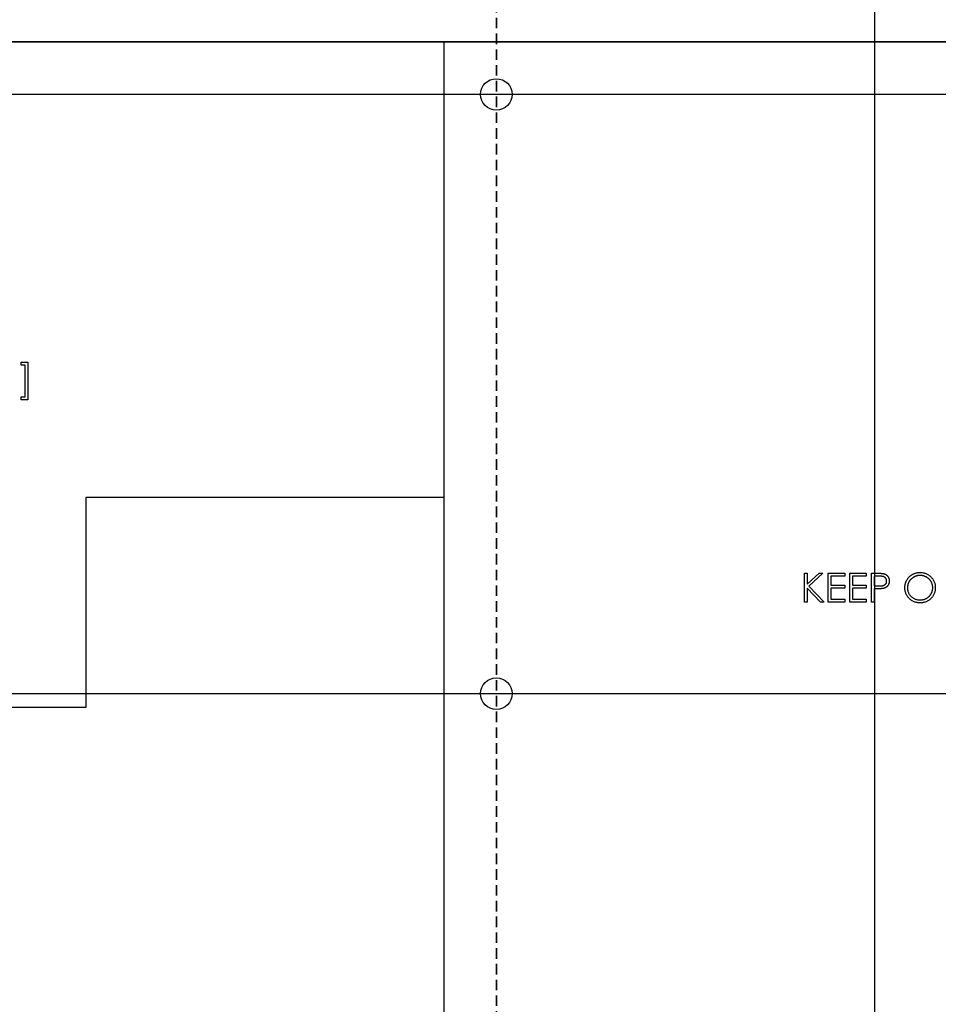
# Model space of a CAD drawing. Header units: millimetres. Extents: x 0 to 1725, y 0 to 1361.
# Tile 20 of 39: x 745 to 856, y 1123 to 1242. Entities that reach past the tile are written whole.
import ezdxf

# ---------------------------------------------------------------- set-up
doc = ezdxf.new("R2010")
doc.units = ezdxf.units.MM
doc.linetypes.add('SLD-Dashed', pattern=[1.905, 1.27, -0.635])
doc.linetypes.add('SLD-Solid', pattern=[0])
doc.layers.add('LAYER1', color=179, linetype='SLD-Dashed', lineweight=35)
doc.layers.add('SLD-0', color=179, linetype='SLD-Solid')
doc.styles.add('SLDTEXTSTYLE0', font='ARIAL.TTF', dxfattribs={"width": 0.948})
doc.dimstyles.new('SLDDIMSTYLE1', dxfattribs={"dimtxt": 7.408333, "dimasz": 2.116667, "dimexe": 0, "dimexo": 0.0625, "dimgap": 1.852083, "dimtad": 0, "dimtih": 1, "dimtoh": 1, "dimrnd": 1e-09, "dimzin": 12, "dimdsep": 46, "dimtxsty": 'SLDTEXTSTYLE0', "dimblk1": 'NONE', "dimblk2": 'NONE', "dimsah": 1, "dimcen": 0.09, "dimsd2": 1, "dimadec": 0, "dimazin": 3, "dimtfac": 1, "dimtdec": 0, "dimtofl": 0, "dimtmove": 0, "dimatfit": 3, "dimldrblk": 'NONE', "dimfxl": 1, "dimfrac": 2, "dimtolj": 1, "dimtzin": 12, "dimarcsym": 0})
doc.dimstyles.new('SLDDIMSTYLE2', dxfattribs={"dimtxt": 7.408333, "dimasz": 2.116667, "dimexe": 0, "dimexo": 0.0625, "dimgap": 1.852083, "dimtad": 0, "dimtih": 1, "dimtoh": 1, "dimrnd": 1e-09, "dimzin": 4, "dimdsep": 46, "dimtxsty": 'SLDTEXTSTYLE0', "dimblk1": 'NONE', "dimblk2": 'NONE', "dimsah": 1, "dimcen": 0.09, "dimsd2": 1, "dimadec": 0, "dimazin": 1, "dimtfac": 1, "dimtdec": 0, "dimtofl": 0, "dimtmove": 0, "dimatfit": 3, "dimldrblk": 'NONE', "dimfxl": 1, "dimfrac": 2, "dimtolj": 1, "dimtzin": 12, "dimarcsym": 0})

# ---------------------------------------------------------------- blocks, each defined once
blk = doc.blocks.new('_D_24')
at = {"layer": 'SLD-0', "color": 7}
for p, q in [((843.93, 1345.91), (853.32, 1345.91)), ((843.93, 1345.91), (843.93, 1344.26)), ((853.32, 1345.91), (853.32, 1344.26)), ((843.93, 1306.95), (843.93, 1308.6)), ((853.32, 1306.95), (853.32, 1308.6)), ((843.93, 1306.95), (853.32, 1306.95)), ((848.63, 1006.24), (848.63, 1260.92))]:
    blk.add_line(p, q, dxfattribs=at)
at = {"layer": 'SLD-0', "color": 7, "char_height": 7.408, "attachment_point": 1, "rotation": 90, "style": 'SLDTEXTSTYLE0'}
for s, insert in [('3.750in', (844.59, 1310.24)), ('95.25mm', (844.59, 1262.5))]:
    blk.add_mtext(s, dxfattribs=dict(at, insert=insert))
blk = doc.blocks.new('_None')
blk = doc.blocks.new('_D_25')
at = {"layer": 'LAYER1', "color": 7}
for p, q in [((798.21, 1351.39), (807.6, 1351.39)), ((798.21, 1351.39), (798.21, 1349.75)), ((807.6, 1351.39), (807.6, 1349.75)), ((798.21, 1312.43), (798.21, 1314.08)), ((807.6, 1312.43), (807.6, 1314.08)), ((798.21, 1312.43), (807.6, 1312.43)), ((802.91, 1006.24), (802.91, 1260.92))]:
    blk.add_line(p, q, dxfattribs=at)
at = {"layer": 'LAYER1', "color": 7, "char_height": 7.408, "attachment_point": 1, "rotation": 90, "style": 'SLDTEXTSTYLE0'}
for s, insert in [('5.550in', (798.87, 1315.73)), ('140.97mm', (798.87, 1262.5))]:
    blk.add_mtext(s, dxfattribs=dict(at, insert=insert))
blk = doc.blocks.new('_D_31')
at = {"layer": 'SLD-0', "color": 7}
for p, q in [((1032.96, 1164.87), (1032.96, 1155.48)), ((1032.96, 1164.87), (1034.61, 1164.87)), ((1071.92, 1164.87), (1070.27, 1164.87)), ((1071.92, 1164.87), (1071.92, 1155.48)), ((646.43, 1160.18), (981.44, 1160.18)), ((1032.96, 1155.48), (1034.61, 1155.48)), ((1071.92, 1155.48), (1070.27, 1155.48))]:
    blk.add_line(p, q, dxfattribs=at)
at = {"layer": 'SLD-0', "color": 7, "char_height": 7.408, "attachment_point": 1, "style": 'SLDTEXTSTYLE0'}
for s, insert in [('6.500in', (1036.25, 1164.21)), ('165.10mm', (983.03, 1164.21))]:
    blk.add_mtext(s, dxfattribs=dict(at, insert=insert))
blk = doc.blocks.new('_D_32')
at = {"layer": 'SLD-0', "color": 7}
for p, q in [((971.44, 1232.57), (646.43, 1232.57)), ((976.44, 1223.7), (971.44, 1232.57)), ((1032.96, 1228.4), (1032.96, 1219.01)), ((1032.96, 1228.4), (1034.61, 1228.4)), ((1071.92, 1228.4), (1070.27, 1228.4)), ((1071.92, 1228.4), (1071.92, 1219.01)), ((976.44, 1223.7), (981.44, 1223.7)), ((1032.96, 1219.01), (1034.61, 1219.01)), ((1071.92, 1219.01), (1070.27, 1219.01))]:
    blk.add_line(p, q, dxfattribs=at)
at = {"layer": 'SLD-0', "color": 7, "char_height": 7.408, "attachment_point": 1, "style": 'SLDTEXTSTYLE0'}
for s, insert in [('237.49mm', (983.03, 1227.74)), ('9.350in', (1036.25, 1227.74))]:
    blk.add_mtext(s, dxfattribs=dict(at, insert=insert))

msp = doc.modelspace()

# ---------------------------------------------------------------- linework, layer by layer
at = {"layer": 'SLD-0', "color": 7, "linetype": 'SLD-Solid'}
msp.add_line((639.075, 1238.916), (943.875, 1238.916), dxfattribs=at)
at = {"layer": 'SLD-0', "color": 7, "linetype": 'SLD-Solid', "lineweight": 25}
for p, q in [((796.555, 1238.916), (639.075, 1238.916)), ((943.875, 1238.916), (796.555, 1238.916)), ((796.555, 1238.916), (796.555, 1183.925)), ((745.524, 1199.856), (745.524, 1200.215)), ((745.524, 1200.215), (746.331, 1200.215)), ((746.331, 1200.215), (746.331, 1195.683)), ((746.017, 1199.856), (745.524, 1199.856)), ((746.017, 1196.042), (746.017, 1199.856)), ((745.524, 1195.683), (745.524, 1196.042)), ((745.524, 1196.042), (746.017, 1196.042)), ((746.331, 1195.683), (745.524, 1195.683)), ((753.375, 1158.525), (753.375, 1183.925)), ((753.375, 1183.925), (796.555, 1183.925)), ((796.555, 1183.925), (796.555, 995.076)), ((840.129, 1174.725), (840.443, 1174.725)), ((840.129, 1171.225), (840.129, 1174.725)), ((840.443, 1174.725), (840.443, 1173.392)), ((840.443, 1173.392), (841.902, 1174.725)), ((842.35, 1174.725), (840.63, 1173.155)), ((841.902, 1174.725), (842.35, 1174.725)), ((843.001, 1174.725), (844.975, 1174.725)), ((843.001, 1171.225), (843.001, 1174.725)), ((844.975, 1174.366), (843.315, 1174.366)), ((843.315, 1174.366), (843.315, 1173.289)), ((844.975, 1174.725), (844.975, 1174.366)), ((845.603, 1174.725), (847.578, 1174.725)), ((845.603, 1171.225), (845.603, 1174.725)), ((847.578, 1174.366), (845.917, 1174.366)), ((845.917, 1174.366), (845.917, 1173.289)), ((847.578, 1174.725), (847.578, 1174.366)), ((848.206, 1174.725), (848.892, 1174.725)), ((848.206, 1171.225), (848.206, 1174.725)), ((849.16, 1174.366), (848.52, 1174.366)), ((848.52, 1174.366), (848.52, 1173.199)), ((842.066, 1171.225), (840.443, 1172.914)), ((840.443, 1172.914), (840.443, 1171.225)), ((840.63, 1173.155), (842.485, 1171.225)), ((843.315, 1173.289), (844.975, 1173.289)), ((844.975, 1172.93), (843.315, 1172.93)), ((843.315, 1172.93), (843.315, 1171.584)), ((844.975, 1173.289), (844.975, 1172.93)), ((845.917, 1173.289), (847.578, 1173.289)), ((847.578, 1172.93), (845.917, 1172.93)), ((845.917, 1172.93), (845.917, 1171.584)), ((847.578, 1173.289), (847.578, 1172.93)), ((848.52, 1173.199), (849.133, 1173.192)), ((848.77, 1172.84), (848.52, 1172.84)), ((848.52, 1172.84), (848.52, 1171.225)), ((840.443, 1171.225), (840.129, 1171.225)), ((842.485, 1171.225), (842.066, 1171.225)), ((844.975, 1171.225), (843.001, 1171.225)), ((843.315, 1171.584), (844.975, 1171.584)), ((844.975, 1171.584), (844.975, 1171.225)), ((847.578, 1171.225), (845.603, 1171.225)), ((845.917, 1171.584), (847.578, 1171.584)), ((847.578, 1171.584), (847.578, 1171.225)), ((848.52, 1171.225), (848.206, 1171.225)), ((646.376, 1158.525), (753.375, 1158.525))]:
    msp.add_line(p, q, dxfattribs=at)
for centre in [(802.905, 1232.566), (802.905, 1160.176)]:
    msp.add_circle(centre, 1.905, dxfattribs=at)
for points, knots in [([(848.892, 1174.725), (848.939, 1174.725), (849.03, 1174.725), (849.16, 1174.722), (849.277, 1174.718), (849.383, 1174.712), (849.477, 1174.706), (849.558, 1174.696), (849.628, 1174.687), (849.67, 1174.677), (849.689, 1174.672)], [0, 0, 0, 0, 0.17695575, 0.33905508, 0.48631822, 0.61878092, 0.73561883, 0.83874248, 0.92645707, 1, 1, 1, 1]), ([(850.046, 1173.785), (850.044, 1173.813), (850.042, 1173.869), (850.023, 1173.951), (849.992, 1174.029), (849.948, 1174.102), (849.896, 1174.168), (849.834, 1174.226), (849.765, 1174.272), (849.7, 1174.302), (849.642, 1174.32), (849.592, 1174.333), (849.536, 1174.343), (849.473, 1174.351), (849.404, 1174.358), (849.328, 1174.363), (849.246, 1174.366), (849.19, 1174.366), (849.16, 1174.366)], [0, 0, 0, 0, 0.0700438, 0.1392383, 0.2081975, 0.2791734, 0.3499868, 0.4183538, 0.4876096, 0.5574111, 0.5953302, 0.6379641, 0.6859128, 0.7381852, 0.7961026, 0.8585165, 0.9266577, 1, 1, 1, 1]), ([(849.689, 1174.672), (849.714, 1174.666), (849.761, 1174.653), (849.83, 1174.627), (849.896, 1174.595), (849.958, 1174.56), (850.017, 1174.519), (850.072, 1174.473), (850.124, 1174.423), (850.173, 1174.367), (850.217, 1174.308), (850.255, 1174.244), (850.287, 1174.177), (850.314, 1174.106), (850.334, 1174.031), (850.349, 1173.953), (850.358, 1173.871), (850.359, 1173.815), (850.36, 1173.786)], [0, 0, 0, 0, 0.0624813, 0.1234904, 0.1834111, 0.2431532, 0.3021267, 0.3617097, 0.4218423, 0.4829319, 0.5445523, 0.6056807, 0.6676797, 0.7299844, 0.7945509, 0.8603456, 0.9289074, 1, 1, 1, 1]), ([(852.244, 1172.96), (852.245, 1173.001), (852.246, 1173.084), (852.259, 1173.207), (852.277, 1173.328), (852.304, 1173.446), (852.339, 1173.562), (852.38, 1173.676), (852.43, 1173.788), (852.487, 1173.896), (852.55, 1174.001), (852.62, 1174.1), (852.694, 1174.194), (852.775, 1174.281), (852.86, 1174.362), (852.952, 1174.438), (853.049, 1174.508), (853.151, 1174.572), (853.257, 1174.629), (853.366, 1174.678), (853.476, 1174.721), (853.589, 1174.755), (853.704, 1174.782), (853.821, 1174.8), (853.941, 1174.813), (854.021, 1174.814), (854.062, 1174.815)], [0, 0, 0, 0, 0.043209, 0.0858729, 0.12812, 0.170152, 0.2119176, 0.253753, 0.2960064, 0.3384434, 0.3810154, 0.4228205, 0.4640891, 0.5051258, 0.545975, 0.5869852, 0.6283386, 0.6700838, 0.7119916, 0.7530392, 0.7940494, 0.8348855, 0.8754983, 0.9165473, 0.9580038, 1, 1, 1, 1]), ([(854.077, 1174.456), (854.044, 1174.455), (853.978, 1174.455), (853.879, 1174.444), (853.782, 1174.429), (853.687, 1174.407), (853.593, 1174.378), (853.499, 1174.344), (853.408, 1174.303), (853.318, 1174.256), (853.231, 1174.205), (853.149, 1174.148), (853.072, 1174.087), (852.999, 1174.021), (852.932, 1173.952), (852.869, 1173.878), (852.811, 1173.799), (852.759, 1173.717), (852.712, 1173.631), (852.67, 1173.543), (852.636, 1173.451), (852.608, 1173.358), (852.585, 1173.262), (852.57, 1173.164), (852.56, 1173.063), (852.559, 1172.995), (852.558, 1172.961)], [0, 0, 0, 0, 0.0420233, 0.0836449, 0.1249838, 0.1662475, 0.2077016, 0.2496311, 0.2917418, 0.3347429, 0.3774602, 0.4195563, 0.4610442, 0.5020963, 0.5428907, 0.5838008, 0.6248636, 0.6662247, 0.7073992, 0.7485567, 0.7896546, 0.8307397, 0.8720701, 0.9139934, 0.9564981, 1, 1, 1, 1]), ([(854.062, 1174.815), (854.126, 1174.813), (854.254, 1174.81), (854.441, 1174.785), (854.619, 1174.743), (854.791, 1174.686), (854.953, 1174.61), (855.108, 1174.518), (855.255, 1174.41), (855.391, 1174.285), (855.515, 1174.15), (855.625, 1174.005), (855.717, 1173.853), (855.793, 1173.692), (855.852, 1173.524), (855.893, 1173.348), (855.919, 1173.165), (855.922, 1173.04), (855.924, 1172.976)], [0, 0, 0, 0, 0.06657, 0.130749, 0.1934128, 0.2549894, 0.3161136, 0.3772618, 0.4394008, 0.5029706, 0.566525, 0.6282311, 0.6890906, 0.7493447, 0.8101696, 0.8716098, 0.9348692, 1, 1, 1, 1]), ([(855.61, 1172.977), (855.609, 1173.011), (855.609, 1173.078), (855.598, 1173.178), (855.583, 1173.275), (855.561, 1173.37), (855.533, 1173.462), (855.498, 1173.551), (855.458, 1173.638), (855.411, 1173.723), (855.358, 1173.804), (855.301, 1173.882), (855.237, 1173.954), (855.17, 1174.024), (855.097, 1174.088), (855.018, 1174.148), (854.935, 1174.205), (854.847, 1174.256), (854.756, 1174.303), (854.663, 1174.344), (854.569, 1174.378), (854.473, 1174.407), (854.376, 1174.429), (854.277, 1174.444), (854.178, 1174.455), (854.111, 1174.455), (854.077, 1174.456)], [0, 0, 0, 0, 0.0429151, 0.08513, 0.1264733, 0.167453, 0.2079763, 0.2482494, 0.28875, 0.3296699, 0.3705373, 0.4111286, 0.4518189, 0.4924059, 0.5334859, 0.5752631, 0.6174406, 0.6606717, 0.7039402, 0.7468675, 0.7890793, 0.831104, 0.873238, 0.9151658, 0.9573807, 1, 1, 1, 1]), ([(849.661, 1172.898), (849.639, 1172.893), (849.591, 1172.883), (849.512, 1172.872), (849.42, 1172.862), (849.315, 1172.855), (849.197, 1172.848), (849.067, 1172.843), (848.923, 1172.841), (848.823, 1172.841), (848.77, 1172.84)], [0, 0, 0, 0, 0.0751731, 0.1647463, 0.2680169, 0.3859119, 0.5177895, 0.663691, 0.8244132, 1, 1, 1, 1]), ([(849.133, 1173.192), (849.163, 1173.192), (849.22, 1173.192), (849.304, 1173.196), (849.381, 1173.2), (849.452, 1173.207), (849.517, 1173.217), (849.576, 1173.226), (849.628, 1173.24), (849.689, 1173.259), (849.757, 1173.291), (849.832, 1173.337), (849.894, 1173.396), (849.949, 1173.463), (849.992, 1173.536), (850.023, 1173.616), (850.042, 1173.699), (850.044, 1173.756), (850.046, 1173.785)], [0, 0, 0, 0, 0.0725384, 0.1400338, 0.2024957, 0.2605751, 0.3132283, 0.3615832, 0.4048784, 0.4441274, 0.5163997, 0.5865067, 0.6550854, 0.7243838, 0.7939735, 0.8616377, 0.9301109, 1, 1, 1, 1]), ([(850.36, 1173.786), (850.359, 1173.757), (850.358, 1173.701), (850.349, 1173.619), (850.335, 1173.54), (850.315, 1173.465), (850.288, 1173.395), (850.256, 1173.327), (850.218, 1173.264), (850.175, 1173.205), (850.126, 1173.15), (850.073, 1173.1), (850.015, 1173.054), (849.953, 1173.013), (849.886, 1172.978), (849.815, 1172.946), (849.74, 1172.919), (849.688, 1172.905), (849.661, 1172.898)], [0, 0, 0, 0, 0.07011889, 0.13719235, 0.20201618, 0.26463141, 0.32611655, 0.3860103, 0.44581185, 0.5052977, 0.56463328, 0.62428263, 0.68390203, 0.74395277, 0.80538773, 0.86838803, 0.93308403, 1, 1, 1, 1]), ([(854.09, 1171.135), (854.026, 1171.137), (853.901, 1171.14), (853.718, 1171.166), (853.541, 1171.207), (853.373, 1171.266), (853.212, 1171.341), (853.059, 1171.433), (852.913, 1171.543), (852.777, 1171.667), (852.652, 1171.802), (852.543, 1171.947), (852.451, 1172.099), (852.376, 1172.258), (852.316, 1172.423), (852.275, 1172.596), (852.249, 1172.775), (852.246, 1172.898), (852.244, 1172.96)], [0, 0, 0, 0, 0.06581888, 0.12974653, 0.19207195, 0.25345942, 0.31456959, 0.37627988, 0.43902565, 0.50326703, 0.56749282, 0.6297048, 0.69099965, 0.75145165, 0.81200436, 0.87314968, 0.93563548, 1, 1, 1, 1]), ([(852.558, 1172.961), (852.56, 1172.91), (852.562, 1172.811), (852.584, 1172.665), (852.618, 1172.525), (852.668, 1172.392), (852.73, 1172.263), (852.807, 1172.141), (852.898, 1172.026), (853.002, 1171.917), (853.115, 1171.819), (853.236, 1171.732), (853.362, 1171.658), (853.494, 1171.599), (853.631, 1171.551), (853.775, 1171.519), (853.924, 1171.497), (854.026, 1171.495), (854.077, 1171.494)], [0, 0, 0, 0, 0.064504, 0.1268993, 0.1877465, 0.2481497, 0.3085861, 0.369583, 0.431827, 0.4961797, 0.5606679, 0.6235045, 0.6852604, 0.7465368, 0.8083274, 0.8704862, 0.9343169, 1, 1, 1, 1]), ([(854.077, 1171.494), (854.112, 1171.495), (854.18, 1171.496), (854.282, 1171.505), (854.383, 1171.52), (854.481, 1171.542), (854.577, 1171.57), (854.672, 1171.602), (854.763, 1171.643), (854.854, 1171.688), (854.94, 1171.739), (855.023, 1171.794), (855.099, 1171.855), (855.171, 1171.92), (855.239, 1171.989), (855.301, 1172.062), (855.358, 1172.141), (855.411, 1172.223), (855.458, 1172.309), (855.498, 1172.397), (855.533, 1172.488), (855.561, 1172.582), (855.583, 1172.677), (855.598, 1172.775), (855.609, 1172.875), (855.609, 1172.943), (855.61, 1172.977)], [0, 0, 0, 0, 0.0436332, 0.0865378, 0.1291773, 0.1714363, 0.2134159, 0.255266, 0.2973695, 0.3399407, 0.3823475, 0.4239529, 0.4648712, 0.5055723, 0.5460026, 0.586568, 0.6270648, 0.6682707, 0.7095492, 0.7504282, 0.7910962, 0.8320271, 0.873136, 0.9146108, 0.956956, 1, 1, 1, 1]), ([(855.924, 1172.976), (855.922, 1172.914), (855.919, 1172.789), (855.893, 1172.607), (855.852, 1172.432), (855.793, 1172.264), (855.718, 1172.104), (855.626, 1171.951), (855.516, 1171.805), (855.392, 1171.669), (855.257, 1171.544), (855.112, 1171.435), (854.96, 1171.341), (854.799, 1171.267), (854.633, 1171.207), (854.458, 1171.166), (854.276, 1171.14), (854.153, 1171.137), (854.09, 1171.135)], [0, 0, 0, 0, 0.0652265, 0.128569, 0.1903204, 0.251378, 0.3123875, 0.3737887, 0.4364312, 0.5005668, 0.5646868, 0.6271355, 0.6884554, 0.7492457, 0.8101552, 0.8716709, 0.9347735, 1, 1, 1, 1])]:
    msp.add_open_spline(points, degree=3, knots=knots, dxfattribs=at)

# ---------------------------------------------------------------- dimensions: what is measured, and where the dimension line sits
at = {"layer": 'LAYER1', "color": 7}
dim = msp.add_ordinate_dim(feature_location=(802.905469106, 1005.236070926), offset=(0, 303.357437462), dtype=1, origin=(802.905469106, 1005.236070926), text='<>mm', dimstyle='SLDDIMSTYLE1', dxfattribs=at)
dim.commit()
dim.dimension.update_dxf_attribs({"geometry": '_D_25', "text_midpoint": (802.905469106, 1337.727807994)})
at = {"layer": 'SLD-0', "color": 7}
for feature_location, offset, dtype, origin, dimstyle, picture, middle in [((848.625469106, 1005.236070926), (0, 300.616055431), 1, (848.625469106, 1005.236070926), 'SLDDIMSTYLE1', '_D_24', (848.625469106, 1332.15685564)), ((645.425469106, 1232.566070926), (383.696139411, 0), 0, (645.425469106, 1232.566070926), 'SLDDIMSTYLE1', '_D_32', (1058.255908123, 1232.566070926)), ((645.425469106, 1160.176070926), (383.696139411, 0), 0, (645.425469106, 1160.176070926), 'SLDDIMSTYLE2', '_D_31', (1058.255908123, 1160.176070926))]:
    dim = msp.add_ordinate_dim(feature_location=feature_location, offset=offset, dtype=dtype, origin=origin, text='<>mm', dimstyle=dimstyle, dxfattribs=at)
    dim.commit()
    dim.dimension.update_dxf_attribs({"geometry": picture, "text_midpoint": middle})

doc.saveas('drawing.dxf')
